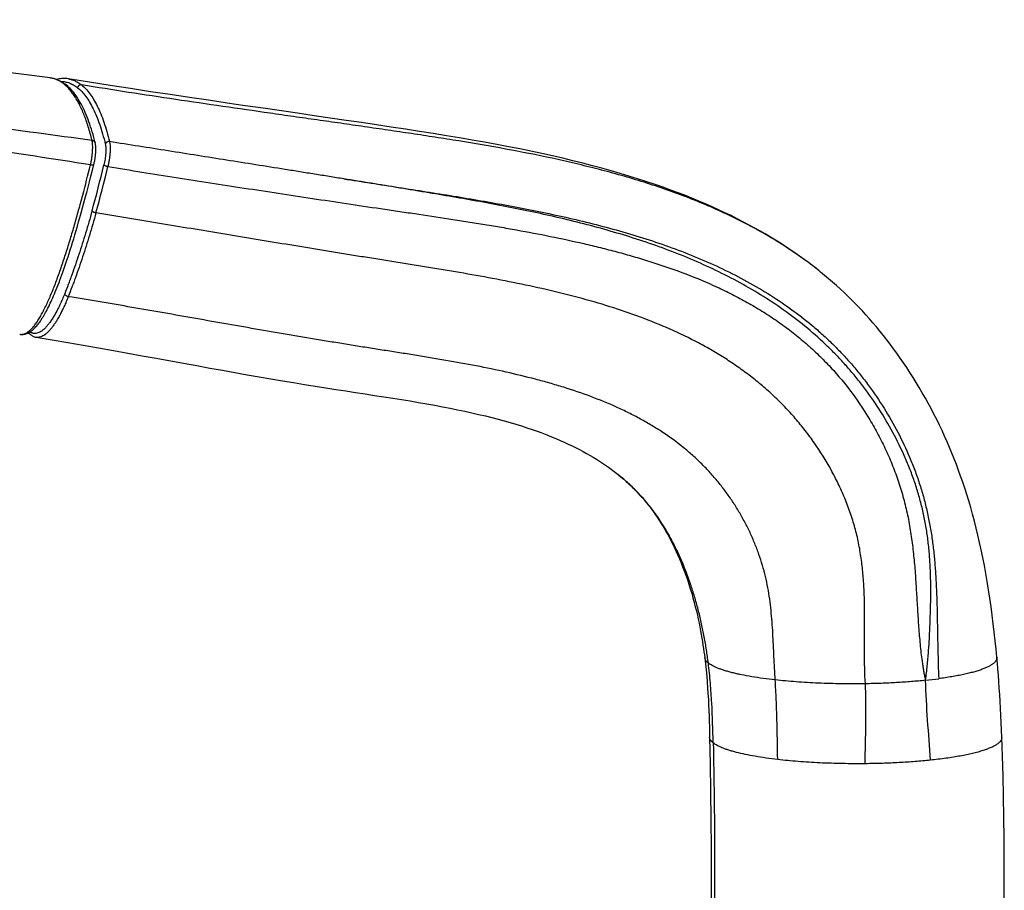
# Model space of a CAD drawing. Header units: millimetres. Extents: x -312 to 514, y -125 to 638.
# Tile 11 of 42: x -169 to -55, y 60 to 161. Entities that reach past the tile are written whole.
import ezdxf

# ---------------------------------------------------------------- set-up
doc = ezdxf.new("R2010")
doc.units = ezdxf.units.MM
doc.header["$LTSCALE"] = 23.1
doc.layers.get('0').update_dxf_attribs({"linetype": 'CONTINUOUS'})

msp = doc.modelspace()

# ---------------------------------------------------------------- linework, layer by layer
at = {"color": 7, "linetype": 'CONTINUOUS'}
for p, q in [((-165.79, 154.65), (-218.29, 161.43)), ((-165.73, 154.64), (-165.79, 154.65)), ((-163.68, 154.54), (-163.68, 154.54)), ((-160.57, 147.09), (-160.57, 147.09)), ((-76.65, 132.45), (-77.07, 132.78)), ((-76.66, 132.46), (-77.05, 132.77)), ((-75.22, 131.28), (-75.69, 131.67)), ((-168.15, 124.82), (-168.1, 124.78)), ((-99.75, 108.51), (-99.66, 108.43)), ((-99.66, 108.43), (-99.36, 108.19)), ((-89.1, 79.11), (-89.07, 77.9))]:
    msp.add_line(p, q, dxfattribs=at)
at = {"color": 9, "linetype": 'CONTINUOUS'}
msp.add_line((-165.79, 154.65), (-165.79, 154.65), dxfattribs=at)
at = {"color": 7, "linetype": 'CONTINUOUS'}
for points in [[(-160.57, 147.09), (-160.65, 147.41), (-160.73, 147.73), (-160.82, 148.05), (-160.91, 148.36), (-161, 148.67), (-161.1, 148.97), (-161.2, 149.26), (-161.3, 149.54), (-161.4, 149.82), (-161.5, 150.09), (-161.61, 150.35), (-161.72, 150.61), (-161.83, 150.86), (-161.94, 151.1), (-162.06, 151.34), (-162.18, 151.56), (-162.3, 151.78), (-162.42, 151.99), (-162.55, 152.2), (-162.67, 152.4), (-162.8, 152.58), (-162.94, 152.77), (-163.07, 152.94), (-163.21, 153.1), (-163.34, 153.26), (-163.48, 153.41), (-163.63, 153.55), (-163.77, 153.68), (-163.91, 153.8), (-164.06, 153.92), (-164.21, 154.02), (-164.35, 154.12), (-164.5, 154.21), (-164.65, 154.29), (-164.8, 154.36), (-164.96, 154.43), (-165.11, 154.49), (-165.26, 154.54), (-165.42, 154.58), (-165.58, 154.61), (-165.73, 154.64)], [(-163.7, 154.55), (-163.85, 154.57), (-163.99, 154.58), (-164.14, 154.59), (-164.3, 154.58), (-164.45, 154.58), (-164.6, 154.56), (-164.76, 154.54), (-164.92, 154.51), (-165.07, 154.47), (-165.08, 154.47)], [(-137.02, 150.54), (-141.03, 151.12), (-143.1, 151.42), (-145.22, 151.73), (-147.38, 152.05), (-149.58, 152.37), (-151.83, 152.71), (-154.12, 153.05), (-156.46, 153.41), (-158.83, 153.77), (-161.24, 154.15), (-163.7, 154.55)], [(-77.05, 132.77), (-77.56, 133.15), (-78.08, 133.53), (-78.6, 133.91), (-79.14, 134.29), (-79.69, 134.66), (-80.25, 135.03), (-80.82, 135.4), (-81.41, 135.77), (-82, 136.13), (-82.61, 136.5), (-83.24, 136.86), (-83.88, 137.21), (-84.53, 137.57), (-85.19, 137.92), (-85.88, 138.27), (-86.57, 138.62), (-87.29, 138.96), (-88.02, 139.31), (-88.77, 139.65), (-89.54, 139.99), (-90.33, 140.32), (-91.14, 140.66), (-91.97, 140.99), (-92.83, 141.32), (-93.71, 141.64), (-94.61, 141.97), (-95.53, 142.29), (-96.48, 142.61), (-97.46, 142.92), (-98.46, 143.23), (-99.48, 143.54), (-100.53, 143.85), (-101.6, 144.15), (-102.7, 144.44), (-103.83, 144.73), (-104.98, 145.02), (-106.16, 145.3), (-107.36, 145.58), (-108.6, 145.85), (-109.86, 146.12), (-111.16, 146.39), (-112.48, 146.65), (-113.85, 146.91), (-115.25, 147.17), (-116.69, 147.42), (-118.17, 147.68), (-119.69, 147.93), (-121.25, 148.18), (-122.84, 148.43), (-124.47, 148.68), (-126.14, 148.94), (-127.85, 149.19), (-129.59, 149.45), (-131.38, 149.71), (-133.21, 149.98), (-135.1, 150.25), (-137.02, 150.54)], [(-160.72, 144.59), (-160.71, 144.63), (-160.7, 144.69), (-160.68, 144.75), (-160.67, 144.81), (-160.66, 144.87), (-160.64, 144.93), (-160.63, 144.99), (-160.62, 145.05), (-160.61, 145.11), (-160.6, 145.17), (-160.59, 145.23), (-160.58, 145.29), (-160.57, 145.35), (-160.56, 145.41), (-160.56, 145.47), (-160.55, 145.53), (-160.54, 145.59), (-160.53, 145.65), (-160.53, 145.71), (-160.52, 145.77), (-160.52, 145.82), (-160.51, 145.88), (-160.51, 145.94), (-160.5, 146), (-160.5, 146.06), (-160.5, 146.12), (-160.5, 146.17), (-160.5, 146.23), (-160.49, 146.29), (-160.49, 146.34), (-160.49, 146.4), (-160.5, 146.46), (-160.5, 146.51), (-160.5, 146.56), (-160.5, 146.62), (-160.51, 146.67), (-160.51, 146.73), (-160.52, 146.78), (-160.52, 146.83), (-160.53, 146.88), (-160.54, 146.94), (-160.55, 146.99), (-160.56, 147.04), (-160.57, 147.09)], [(-169.35, 124.81), (-169.32, 124.81), (-169.25, 124.8), (-169.17, 124.79), (-169.1, 124.79), (-169.02, 124.79), (-168.94, 124.8), (-168.86, 124.81), (-168.79, 124.82), (-168.71, 124.84), (-168.63, 124.86), (-168.55, 124.89), (-168.47, 124.92), (-168.39, 124.96), (-168.31, 125), (-168.22, 125.04), (-168.14, 125.1), (-168.05, 125.15), (-167.97, 125.22), (-167.88, 125.28), (-167.8, 125.36), (-167.71, 125.43), (-167.63, 125.52), (-167.54, 125.6), (-167.46, 125.7), (-167.37, 125.8), (-167.29, 125.9), (-167.2, 126), (-167.12, 126.12), (-167.03, 126.23), (-166.95, 126.35), (-166.86, 126.48), (-166.78, 126.61), (-166.69, 126.75), (-166.6, 126.89), (-166.52, 127.04), (-166.43, 127.19), (-166.34, 127.35), (-166.25, 127.51), (-166.16, 127.68), (-166.07, 127.86), (-165.98, 128.04), (-165.89, 128.23), (-165.8, 128.43), (-165.7, 128.63), (-165.6, 128.84), (-165.51, 129.06), (-165.41, 129.29), (-165.31, 129.52), (-165.21, 129.77), (-165.1, 130.02), (-165, 130.28), (-164.89, 130.55), (-164.78, 130.83), (-164.67, 131.13), (-164.56, 131.43), (-164.45, 131.74), (-164.33, 132.06), (-164.22, 132.39), (-164.1, 132.73), (-163.98, 133.09), (-163.86, 133.45), (-163.73, 133.83), (-163.6, 134.22), (-163.47, 134.63), (-163.34, 135.05), (-163.21, 135.49), (-163.07, 135.94), (-162.93, 136.4), (-162.79, 136.88), (-162.64, 137.38), (-162.5, 137.89), (-162.35, 138.42), (-162.19, 138.96), (-162.04, 139.52), (-161.88, 140.1), (-161.72, 140.69), (-161.56, 141.3), (-161.4, 141.92), (-161.23, 142.57), (-161.06, 143.23), (-160.89, 143.9), (-160.72, 144.59)], [(-76.36, 132.22), (-76.56, 132.38), (-76.65, 132.45)], [(-75.69, 131.67), (-76.16, 132.06), (-76.65, 132.45)], [(-55.65, 87.21), (-55.74, 88.16), (-55.84, 89.14), (-55.95, 90.13), (-56.06, 91.12), (-56.19, 92.11), (-56.32, 93.1), (-56.46, 94.08), (-56.61, 95.05), (-56.77, 96.02), (-56.93, 96.97), (-57.1, 97.9), (-57.28, 98.81), (-57.47, 99.7), (-57.66, 100.57), (-57.85, 101.42), (-58.05, 102.26), (-58.26, 103.07), (-58.48, 103.87), (-58.69, 104.65), (-58.92, 105.41), (-59.15, 106.15), (-59.38, 106.88), (-59.62, 107.59), (-59.86, 108.29), (-60.1, 108.97), (-60.36, 109.65), (-60.61, 110.31), (-60.88, 110.98), (-61.16, 111.64), (-61.44, 112.3), (-61.73, 112.95), (-62.03, 113.61), (-62.34, 114.25), (-62.65, 114.89), (-62.97, 115.53), (-63.3, 116.16), (-63.63, 116.78), (-63.97, 117.39), (-64.32, 118), (-64.67, 118.61), (-65.03, 119.2), (-65.39, 119.79), (-65.76, 120.37), (-66.13, 120.94), (-66.51, 121.5), (-66.89, 122.05), (-67.27, 122.6), (-67.66, 123.13), (-68.05, 123.66), (-68.45, 124.18), (-68.85, 124.68), (-69.25, 125.18), (-69.65, 125.67), (-70.06, 126.15), (-70.47, 126.62), (-70.88, 127.08), (-71.29, 127.53), (-71.71, 127.97), (-72.13, 128.41), (-72.56, 128.83), (-72.99, 129.26), (-73.42, 129.67), (-73.86, 130.08), (-74.31, 130.49), (-74.76, 130.89), (-75.22, 131.28)], [(-168.33, 124.99), (-168.28, 124.94), (-168.21, 124.88), (-168.15, 124.82)], [(-168.11, 124.79), (-168.05, 124.74), (-167.99, 124.7), (-167.93, 124.66), (-167.87, 124.62), (-167.81, 124.59), (-167.75, 124.56), (-167.68, 124.53), (-167.62, 124.51), (-167.55, 124.49), (-167.49, 124.47), (-167.42, 124.46)], [(-167.42, 124.46), (-165.57, 124.16), (-163.74, 123.85), (-161.95, 123.54), (-160.18, 123.23), (-158.45, 122.92), (-156.76, 122.62), (-155.1, 122.31), (-153.46, 122.02)], [(-153.46, 122.02), (-150.29, 121.44), (-148.75, 121.16), (-147.24, 120.88), (-145.76, 120.62), (-144.31, 120.36), (-142.89, 120.1), (-141.49, 119.86), (-140.12, 119.62), (-138.79, 119.4), (-137.48, 119.18), (-136.21, 118.97), (-134.96, 118.77), (-133.75, 118.57), (-132.56, 118.39), (-131.4, 118.21), (-130.27, 118.04), (-129.15, 117.87), (-128.06, 117.7), (-127, 117.54), (-125.95, 117.38), (-124.93, 117.21), (-123.92, 117.05), (-122.95, 116.88), (-121.99, 116.72), (-121.06, 116.55), (-120.15, 116.38), (-119.27, 116.21), (-118.4, 116.03), (-117.56, 115.86), (-116.74, 115.68), (-115.95, 115.49), (-115.17, 115.31), (-114.42, 115.12), (-113.68, 114.93), (-112.97, 114.73), (-112.28, 114.54), (-111.61, 114.34), (-110.97, 114.14), (-110.34, 113.94), (-109.73, 113.73), (-109.15, 113.52), (-108.58, 113.32), (-108.03, 113.1), (-107.49, 112.89), (-106.97, 112.68), (-106.47, 112.46), (-105.99, 112.25), (-105.52, 112.03), (-105.06, 111.82), (-104.62, 111.6), (-104.2, 111.38), (-103.78, 111.16), (-103.38, 110.94), (-102.99, 110.71), (-102.61, 110.49), (-102.24, 110.26), (-101.88, 110.03), (-101.52, 109.8), (-101.18, 109.56), (-100.84, 109.33), (-100.51, 109.09)], [(-100.51, 109.09), (-100.19, 108.85), (-99.87, 108.6), (-99.57, 108.36), (-99.36, 108.19)], [(-99.36, 108.19), (-99.07, 107.94), (-98.78, 107.68), (-98.5, 107.43), (-98.22, 107.17), (-97.96, 106.9), (-97.69, 106.64), (-97.44, 106.37), (-97.19, 106.1), (-96.94, 105.83), (-96.7, 105.55), (-96.47, 105.28), (-96.25, 105), (-96.03, 104.72), (-95.81, 104.43), (-95.6, 104.14), (-95.39, 103.85), (-95.18, 103.54), (-94.98, 103.23), (-94.77, 102.91), (-94.56, 102.57), (-94.36, 102.23), (-94.15, 101.87), (-93.94, 101.5), (-93.74, 101.13), (-93.54, 100.74), (-93.34, 100.34), (-93.15, 99.94), (-92.95, 99.53), (-92.76, 99.1), (-92.58, 98.67), (-92.39, 98.22), (-92.21, 97.75), (-92.02, 97.27), (-91.84, 96.77), (-91.66, 96.26), (-91.49, 95.73), (-91.32, 95.19), (-91.16, 94.66), (-91.01, 94.12), (-90.87, 93.6), (-90.74, 93.1), (-90.61, 92.6), (-90.5, 92.12), (-90.4, 91.65), (-90.3, 91.19), (-90.21, 90.74), (-90.13, 90.3), (-90.05, 89.87), (-89.98, 89.45), (-89.91, 89.04), (-89.85, 88.63), (-89.79, 88.24), (-89.73, 87.86), (-89.68, 87.49), (-89.64, 87.14)], [(-89.64, 87.14), (-89.55, 86.44), (-89.47, 85.73), (-89.41, 85.03), (-89.35, 84.34), (-89.3, 83.65), (-89.26, 82.98), (-89.22, 82.31), (-89.19, 81.66), (-89.16, 81.01), (-89.14, 80.37), (-89.12, 79.74), (-89.1, 79.11)], [(-55.08, 77.88), (-55.11, 78.74), (-55.15, 79.61), (-55.19, 80.45), (-55.23, 81.27), (-55.27, 82.08), (-55.32, 82.87), (-55.37, 83.63), (-55.42, 84.39), (-55.47, 85.12), (-55.53, 85.84), (-55.59, 86.54), (-55.65, 87.21)], [(-89.07, 77.9), (-89, 74.78), (-88.95, 71.57), (-88.92, 68.29), (-88.9, 64.94), (-88.9, 61.52), (-88.91, 58.02), (-88.93, 54.45), (-88.96, 50.81), (-89, 47.1), (-89.04, 43.32), (-89.08, 39.46), (-89.12, 35.53), (-89.15, 31.52), (-89.17, 27.46)], [(-55.17, 27.4), (-55.15, 30.73), (-55.12, 34.01), (-55.08, 37.24), (-55.03, 40.41), (-54.98, 43.52), (-54.93, 46.57), (-54.89, 49.55), (-54.85, 52.47), (-54.81, 55.32), (-54.79, 58.11), (-54.78, 60.83), (-54.78, 63.49), (-54.8, 66.07), (-54.82, 68.58), (-54.87, 71.02), (-54.92, 73.39), (-54.99, 75.68), (-55.08, 77.88)]]:
    msp.add_lwpolyline(points, dxfattribs=at)
at = {"color": 9, "linetype": 'CONTINUOUS'}
for centre, radius, start, end in [((-308.29, 180.06), 152.92, 344.4944, 346.5608), ((-304.2, 178.87), 149.16, 344.473, 346.6091), ((-69.58, 138.21), 53.97, 275.9963, 277.6323)]:
    msp.add_arc(centre, radius, start, end, dxfattribs=at)
for points, knots in [([(-160.94, 147.38), (-169.53, 148.53), (-186.73, 150.84), (-221.14, 155.5), (-246.95, 159.05), (-264.16, 161.43)], [0, 0, 0, 0, 0.249824, 0.499764, 1, 1, 1, 1]), ([(-161.12, 144.53), (-169.71, 145.87), (-186.88, 148.51), (-212.65, 152.42), (-238.43, 156.27), (-255.63, 158.8), (-264.23, 160.06)], [0, 0, 0, 0, 0.249934, 0.499912, 0.749935, 1, 1, 1, 1]), ([(-160.94, 147.38), (-161, 147.66), (-161.14, 148.19), (-161.37, 148.96), (-161.6, 149.68), (-161.86, 150.36), (-162.12, 150.99), (-162.4, 151.57), (-162.69, 152.11), (-162.99, 152.59), (-163.3, 153.03), (-163.62, 153.41), (-163.96, 153.75), (-164.3, 154.03), (-164.66, 154.27), (-165.03, 154.45), (-165.4, 154.58), (-165.66, 154.63), (-165.79, 154.65)], [0, 0, 0, 0, 0.09138, 0.178472, 0.261269, 0.33978, 0.414034, 0.484079, 0.550012, 0.611973, 0.670144, 0.724757, 0.776109, 0.824568, 0.870594, 0.914745, 0.95765, 1, 1, 1, 1]), ([(-164.57, 154.25), (-164.49, 154.25), (-164.31, 154.24), (-164.06, 154.2), (-163.81, 154.15), (-163.48, 154.04), (-163.07, 153.84), (-162.77, 153.63), (-162.62, 153.52)], [0, 0, 0, 0, 0.121269, 0.241855, 0.36267, 0.484617, 0.735139, 1, 1, 1, 1]), ([(-163.68, 154.54), (-163.54, 154.52), (-163.28, 154.46), (-162.89, 154.31), (-162.52, 154.1), (-162.28, 153.94), (-162.16, 153.84)], [0, 0, 0, 0, 0.239485, 0.483337, 0.735632, 1, 1, 1, 1]), ([(-162.16, 153.84), (-162.19, 153.85), (-162.24, 153.85), (-162.32, 153.84), (-162.39, 153.81), (-162.46, 153.77), (-162.52, 153.72), (-162.57, 153.66), (-162.6, 153.59), (-162.62, 153.54), (-162.62, 153.52)], [0, 0, 0, 0, 0.122666, 0.246324, 0.370962, 0.49642, 0.622419, 0.748599, 0.874579, 1, 1, 1, 1]), ([(-162.16, 153.84), (-161.99, 153.7), (-161.64, 153.38), (-161.17, 152.81), (-160.73, 152.13), (-160.3, 151.35), (-159.91, 150.46), (-159.54, 149.48), (-159.2, 148.39), (-159, 147.63), (-158.91, 147.24)], [0, 0, 0, 0, 0.090122, 0.188645, 0.296737, 0.415214, 0.544607, 0.685175, 0.836994, 1, 1, 1, 1]), ([(-77.07, 132.78), (-78.53, 133.89), (-80.81, 135.44), (-83.99, 137.25), (-87.25, 138.92), (-91.47, 140.74), (-95.81, 142.25), (-99.34, 143.31), (-102, 144.03), (-104.69, 144.69), (-108.28, 145.51), (-112.81, 146.4), (-117.36, 147.18), (-121.01, 147.75), (-123.76, 148.17), (-126.5, 148.57), (-129.24, 148.97), (-131.99, 149.37), (-134.74, 149.76), (-137.48, 150.15), (-141.14, 150.68), (-145.72, 151.34), (-151.2, 152.14), (-156.69, 152.97), (-160.34, 153.55), (-162.16, 153.84)], [0, 0, 0, 0, 0.062018, 0.093061, 0.124124, 0.186312, 0.248606, 0.279795, 0.311008, 0.342242, 0.373496, 0.436055, 0.49867, 0.529993, 0.561323, 0.592658, 0.623994, 0.655332, 0.686671, 0.71801, 0.749349, 0.812024, 0.874694, 0.937354, 1, 1, 1, 1]), ([(-162.62, 153.52), (-162.45, 153.38), (-162.11, 153.06), (-161.64, 152.49), (-161.2, 151.82), (-160.78, 151.04), (-160.39, 150.16), (-160.02, 149.19), (-159.69, 148.11), (-159.49, 147.36), (-159.39, 146.97)], [0, 0, 0, 0, 0.09012, 0.188647, 0.296741, 0.415214, 0.544588, 0.685141, 0.836963, 1, 1, 1, 1]), ([(-161.12, 144.53), (-161.09, 144.66), (-161.03, 144.93), (-160.96, 145.33), (-160.91, 145.73), (-160.87, 146.12), (-160.86, 146.49), (-160.86, 146.78), (-160.87, 146.99), (-160.89, 147.13), (-160.91, 147.26), (-160.93, 147.35), (-160.94, 147.38)], [0, 0, 0, 0, 0.138791, 0.281054, 0.422927, 0.560561, 0.690254, 0.808593, 0.862562, 0.912623, 0.958506, 1, 1, 1, 1]), ([(-160.94, 147.38), (-160.89, 147.38), (-160.81, 147.36), (-160.71, 147.3), (-160.65, 147.24), (-160.61, 147.2), (-160.59, 147.14), (-160.57, 147.1), (-160.57, 147.09)], [0, 0, 0, 0, 0.266893, 0.521219, 0.64404, 0.764277, 0.882634, 1, 1, 1, 1]), ([(-159.39, 146.97), (-159.39, 146.93), (-159.37, 146.86), (-159.35, 146.71), (-159.33, 146.49), (-159.33, 146.2), (-159.34, 145.88), (-159.37, 145.55), (-159.42, 145.2), (-159.48, 144.86), (-159.53, 144.63), (-159.55, 144.52)], [0, 0, 0, 0, 0.041614, 0.087548, 0.191425, 0.309527, 0.438906, 0.576297, 0.718094, 0.860575, 1, 1, 1, 1]), ([(-158.91, 147.24), (-158.96, 147.25), (-159.06, 147.24), (-159.19, 147.2), (-159.27, 147.14), (-159.33, 147.09), (-159.37, 147.03), (-159.39, 146.99), (-159.39, 146.97)], [0, 0, 0, 0, 0.256272, 0.514877, 0.641834, 0.765348, 0.88476, 1, 1, 1, 1]), ([(-158.91, 147.24), (-158.9, 147.2), (-158.88, 147.11), (-158.85, 146.93), (-158.83, 146.67), (-158.83, 146.32), (-158.84, 145.95), (-158.88, 145.55), (-158.93, 145.14), (-159, 144.73), (-159.06, 144.46), (-159.09, 144.33)], [0, 0, 0, 0, 0.041644, 0.087593, 0.19149, 0.309583, 0.438945, 0.576313, 0.718093, 0.860568, 1, 1, 1, 1]), ([(-131.63, 142.9), (-132.19, 142.99), (-133.33, 143.18), (-135.04, 143.45), (-136.74, 143.72), (-139.02, 144.09), (-141.86, 144.54), (-145.27, 145.08), (-148.68, 145.62), (-152.09, 146.16), (-155.5, 146.7), (-157.77, 147.06), (-158.91, 147.24)], [0, 0, 0, 0, 0.06251, 0.125033, 0.187564, 0.250097, 0.375163, 0.500217, 0.625243, 0.750225, 0.875149, 1, 1, 1, 1]), ([(-169.35, 124.81), (-169.32, 124.81), (-169.23, 124.8), (-169.11, 124.8), (-168.99, 124.81), (-168.81, 124.85), (-168.59, 124.95), (-168.32, 125.13), (-168.05, 125.36), (-167.78, 125.66), (-167.5, 126.02), (-167.22, 126.43), (-166.94, 126.89), (-166.66, 127.4), (-166.38, 127.96), (-166.1, 128.55), (-165.82, 129.18), (-165.54, 129.84), (-165.27, 130.53), (-164.91, 131.49), (-164.47, 132.75), (-163.95, 134.31), (-163.45, 135.92), (-162.96, 137.58), (-162.49, 139.28), (-161.86, 141.6), (-161.41, 143.35), (-161.12, 144.53)], [0, 0, 0, 0, 0.005471, 0.011007, 0.016687, 0.022589, 0.035319, 0.049678, 0.065976, 0.084372, 0.104915, 0.127567, 0.152243, 0.178818, 0.207138, 0.237033, 0.26835, 0.300944, 0.334675, 0.369414, 0.441473, 0.516369, 0.593503, 0.672422, 0.752772, 0.834285, 1, 1, 1, 1]), ([(-161.12, 144.53), (-161.1, 144.53), (-161.05, 144.52), (-160.97, 144.52), (-160.91, 144.52), (-160.85, 144.52), (-160.8, 144.53), (-160.77, 144.54), (-160.74, 144.55), (-160.73, 144.56), (-160.72, 144.57), (-160.72, 144.58), (-160.72, 144.59)], [0, 0, 0, 0, 0.18395, 0.356376, 0.513293, 0.651378, 0.768277, 0.86315, 0.902854, 0.938114, 0.969988, 1, 1, 1, 1]), ([(-159.09, 144.33), (-159.14, 144.34), (-159.22, 144.35), (-159.32, 144.38), (-159.39, 144.41), (-159.44, 144.44), (-159.49, 144.46), (-159.53, 144.49), (-159.55, 144.51), (-159.55, 144.52)], [0, 0, 0, 0, 0.307671, 0.45912, 0.60173, 0.730587, 0.841543, 0.931649, 1, 1, 1, 1]), ([(-159.09, 144.33), (-157.77, 144.12), (-155.13, 143.7), (-149.84, 142.86), (-144.56, 142.04), (-139.26, 141.23), (-135.3, 140.63), (-131.33, 140.03), (-128.02, 139.54), (-125.37, 139.15), (-122.73, 138.76), (-120.09, 138.36), (-117.45, 137.95), (-115.48, 137.64), (-113.51, 137.31), (-110.88, 136.85), (-107.61, 136.23), (-104.36, 135.53), (-101.78, 134.91), (-99.86, 134.41), (-97.95, 133.88), (-95.41, 133.11), (-92.29, 132.05), (-89.24, 130.8), (-86.86, 129.68), (-85.11, 128.77), (-83.4, 127.79), (-81.74, 126.73), (-80.13, 125.59), (-78.58, 124.37), (-77.09, 123.08), (-75.67, 121.71), (-74.33, 120.26), (-72.65, 118.23), (-71.13, 116.06), (-69.79, 113.78), (-68.87, 112.01), (-68.04, 110.2), (-67.44, 108.64), (-67.01, 107.38), (-66.71, 106.43), (-66.44, 105.46), (-66.2, 104.49), (-65.98, 103.5), (-65.8, 102.52), (-65.64, 101.52), (-65.5, 100.52), (-65.38, 99.52), (-65.24, 98.19), (-65.11, 96.51), (-64.99, 94.5), (-64.87, 92.49), (-64.76, 90.81), (-64.65, 89.48), (-64.56, 88.48), (-64.45, 87.48), (-64.34, 86.65), (-64.24, 85.99), (-64.15, 85.5), (-64.06, 85.02), (-63.98, 84.69), (-63.95, 84.53)], [0, 0, 0, 0, 0.031415, 0.062839, 0.125703, 0.157137, 0.188568, 0.219991, 0.251401, 0.267099, 0.282792, 0.314157, 0.32983, 0.345494, 0.36115, 0.376796, 0.408053, 0.439261, 0.454844, 0.470411, 0.485963, 0.501498, 0.532511, 0.563453, 0.578902, 0.594337, 0.609762, 0.625181, 0.640598, 0.656016, 0.671441, 0.686876, 0.702329, 0.717802, 0.748812, 0.764363, 0.779944, 0.795555, 0.8112, 0.819035, 0.826879, 0.834731, 0.842591, 0.850459, 0.858334, 0.866216, 0.874103, 0.881994, 0.889888, 0.90568, 0.921468, 0.937247, 0.953008, 0.960879, 0.968741, 0.97659, 0.984421, 0.988328, 0.992228, 0.996119, 1, 1, 1, 1]), ([(-63.89, 84.99), (-63.85, 85.26), (-63.79, 85.81), (-63.7, 86.63), (-63.63, 87.45), (-63.57, 88.27), (-63.51, 89.08), (-63.45, 90.18), (-63.4, 91.54), (-63.36, 92.9), (-63.34, 93.99), (-63.33, 95.08), (-63.35, 96.44), (-63.41, 98.06), (-63.53, 99.68), (-63.71, 101.29), (-63.97, 102.89), (-64.24, 104.2), (-64.5, 105.24), (-64.78, 106.28), (-65.18, 107.55), (-65.72, 109.05), (-66.54, 111.01), (-67.7, 113.39), (-69.32, 116.12), (-70.83, 118.28), (-72.13, 119.93), (-73.15, 121.13), (-74.22, 122.29), (-75.71, 123.78), (-77.66, 125.54), (-80.16, 127.47), (-82.79, 129.23), (-85.52, 130.82), (-88.34, 132.27), (-91.23, 133.57), (-94.19, 134.74), (-97.2, 135.79), (-100.24, 136.73), (-103.32, 137.57), (-106.42, 138.34), (-109.54, 139.03), (-112.68, 139.67), (-115.82, 140.26), (-118.98, 140.81), (-121.61, 141.26), (-123.72, 141.61), (-125.83, 141.96), (-128.47, 142.39), (-130.58, 142.73), (-131.64, 142.9)], [0, 0, 0, 0, 0.008061, 0.016113, 0.024156, 0.03219, 0.040213, 0.048227, 0.064234, 0.080219, 0.088205, 0.096186, 0.112128, 0.128038, 0.143911, 0.159742, 0.175526, 0.191264, 0.199116, 0.206956, 0.222604, 0.238212, 0.253784, 0.284833, 0.315788, 0.346675, 0.362102, 0.377519, 0.392929, 0.408334, 0.439136, 0.469955, 0.500813, 0.531723, 0.562693, 0.59372, 0.624793, 0.655906, 0.687056, 0.718239, 0.749454, 0.780699, 0.811969, 0.843263, 0.874578, 0.905913, 0.921586, 0.937262, 0.968625, 1, 1, 1, 1]), ([(-131.64, 142.9), (-130.57, 142.74), (-128.44, 142.41), (-125.25, 141.91), (-122.05, 141.41), (-118.86, 140.9), (-115.68, 140.37), (-112.5, 139.8), (-109.34, 139.19), (-106.19, 138.53), (-103.06, 137.79), (-99.95, 136.97), (-96.87, 136.06), (-92.83, 134.71), (-88.87, 133.1), (-85.06, 131.19), (-82.29, 129.59), (-79.64, 127.82), (-77.53, 126.19), (-75.93, 124.79), (-74.77, 123.7), (-73.65, 122.55), (-72.57, 121.37), (-71.55, 120.14), (-70.25, 118.44), (-68.74, 116.23), (-67.14, 113.43), (-65.99, 111), (-65.19, 109), (-64.66, 107.47), (-64.26, 106.18), (-63.99, 105.13), (-63.73, 104.07), (-63.46, 102.74), (-63.19, 101.13), (-62.99, 99.51), (-62.84, 97.88), (-62.73, 96.24), (-62.63, 94.05), (-62.57, 91.31), (-62.52, 88.01), (-62.46, 85.81), (-62.41, 84.72)], [0, 0, 0, 0, 0.031331, 0.062648, 0.093948, 0.125228, 0.156486, 0.187719, 0.218924, 0.250099, 0.281241, 0.312348, 0.343418, 0.37445, 0.436387, 0.467314, 0.498219, 0.52911, 0.560002, 0.575457, 0.590919, 0.606392, 0.621876, 0.637375, 0.652889, 0.683963, 0.715115, 0.746355, 0.762016, 0.777704, 0.79342, 0.801291, 0.809169, 0.824948, 0.840758, 0.856598, 0.872465, 0.888356, 0.904268, 0.936139, 0.968057, 1, 1, 1, 1]), ([(-160.93, 139.18), (-161.17, 138.31), (-161.67, 136.61), (-162.33, 134.53), (-162.87, 132.92), (-163.22, 131.94), (-163.49, 131.18), (-163.77, 130.44), (-163.98, 129.89), (-164.12, 129.53)], [0, 0, 0, 0, 0.266087, 0.522031, 0.645992, 0.767316, 0.826965, 0.885781, 1, 1, 1, 1]), ([(-160.48, 138.94), (-160.73, 138.06), (-161.22, 136.35), (-161.89, 134.24), (-162.44, 132.61), (-162.79, 131.63), (-163.07, 130.86), (-163.35, 130.11), (-163.56, 129.56), (-163.71, 129.19)], [0, 0, 0, 0, 0.2661, 0.522048, 0.646005, 0.767324, 0.826967, 0.885776, 1, 1, 1, 1]), ([(-160.48, 138.94), (-160.53, 138.95), (-160.61, 138.97), (-160.71, 139), (-160.77, 139.04), (-160.83, 139.07), (-160.88, 139.11), (-160.91, 139.14), (-160.93, 139.17), (-160.93, 139.18)], [0, 0, 0, 0, 0.29799, 0.445472, 0.585458, 0.713647, 0.826551, 0.922001, 1, 1, 1, 1]), ([(-70.95, 84.13), (-71.02, 85.35), (-71.05, 87.19), (-71.04, 89.63), (-71.03, 91.47), (-71.04, 93.3), (-71.09, 95.12), (-71.21, 96.94), (-71.38, 98.44), (-71.57, 99.64), (-71.73, 100.53), (-71.93, 101.41), (-72.24, 102.59), (-72.69, 104.04), (-73.34, 105.75), (-74.09, 107.42), (-75.21, 109.59), (-76.5, 111.67), (-77.94, 113.62), (-79.09, 115.02), (-80.3, 116.36), (-81.58, 117.62), (-82.91, 118.81), (-84.3, 119.93), (-85.74, 120.99), (-87.23, 121.99), (-88.77, 122.93), (-90.89, 124.11), (-93.66, 125.44), (-97.11, 126.84), (-100.68, 128.05), (-104.36, 129.11), (-108.11, 130.04), (-111.92, 130.85), (-115.76, 131.58), (-118.96, 132.13), (-121.52, 132.55), (-123.43, 132.86), (-125.33, 133.16), (-127.22, 133.47), (-129.1, 133.77), (-131.59, 134.17), (-134.68, 134.68), (-138.37, 135.28), (-142.05, 135.89), (-146.95, 136.7), (-153.09, 137.72), (-158.01, 138.54), (-160.48, 138.94)], [0, 0, 0, 0, 0.030771, 0.046182, 0.061581, 0.076944, 0.092255, 0.107509, 0.122723, 0.130324, 0.137928, 0.14554, 0.153166, 0.168452, 0.183784, 0.199148, 0.214525, 0.245211, 0.260485, 0.275678, 0.290772, 0.305786, 0.320761, 0.335732, 0.350729, 0.365779, 0.380902, 0.396115, 0.426854, 0.45806, 0.489739, 0.521851, 0.554314, 0.587016, 0.619821, 0.652567, 0.668865, 0.685091, 0.701229, 0.717269, 0.733217, 0.749095, 0.780682, 0.812078, 0.843343, 0.874542, 0.937006, 1, 1, 1, 1]), ([(-164.12, 129.53), (-164.21, 129.32), (-164.38, 128.92), (-164.64, 128.32), (-164.9, 127.77), (-165.17, 127.26), (-165.43, 126.8), (-165.7, 126.39), (-165.97, 126.02), (-166.23, 125.71), (-166.49, 125.44), (-166.74, 125.23), (-166.99, 125.07), (-167.24, 124.96), (-167.45, 124.91), (-167.6, 124.9), (-167.72, 124.91), (-167.83, 124.93), (-167.94, 124.97), (-168.05, 125.02), (-168.12, 125.07), (-168.15, 125.09)], [0, 0, 0, 0, 0.102568, 0.200707, 0.29374, 0.38096, 0.461765, 0.536088, 0.604059, 0.665859, 0.721718, 0.771915, 0.816867, 0.85724, 0.894057, 0.911607, 0.928863, 0.946071, 0.963491, 0.981385, 1, 1, 1, 1]), ([(-163.71, 129.19), (-163.76, 129.2), (-163.86, 129.23), (-163.97, 129.3), (-164.04, 129.37), (-164.08, 129.42), (-164.11, 129.48), (-164.12, 129.51), (-164.12, 129.53)], [0, 0, 0, 0, 0.273455, 0.543872, 0.671103, 0.789955, 0.899454, 1, 1, 1, 1]), ([(-163.71, 129.19), (-163.78, 129), (-163.94, 128.63), (-164.17, 128.09), (-164.41, 127.58), (-164.65, 127.1), (-164.89, 126.66), (-165.14, 126.26), (-165.38, 125.9), (-165.62, 125.58), (-165.85, 125.29), (-166.09, 125.05), (-166.32, 124.84), (-166.55, 124.68), (-166.77, 124.56), (-166.99, 124.48), (-167.21, 124.44), (-167.35, 124.45), (-167.42, 124.46)], [0, 0, 0, 0, 0.097181, 0.190718, 0.280127, 0.364901, 0.44454, 0.518771, 0.587644, 0.651259, 0.709747, 0.763274, 0.812036, 0.856302, 0.896485, 0.933194, 0.967306, 1, 1, 1, 1]), ([(-81.44, 84.57), (-81.5, 85.48), (-81.56, 86.84), (-81.65, 88.65), (-81.71, 90), (-81.8, 91.34), (-81.92, 92.67), (-82.07, 93.99), (-82.29, 95.31), (-82.56, 96.62), (-82.91, 97.92), (-83.33, 99.2), (-83.81, 100.47), (-84.36, 101.73), (-84.98, 102.96), (-85.65, 104.17), (-86.39, 105.35), (-87.2, 106.51), (-87.92, 107.44), (-88.53, 108.16), (-89.16, 108.87), (-89.98, 109.73), (-91.03, 110.72), (-92.52, 111.98), (-94.11, 113.14), (-95.8, 114.2), (-97.13, 114.96), (-98.5, 115.68), (-100.42, 116.58), (-102.92, 117.61), (-105.53, 118.49), (-107.68, 119.13), (-109.9, 119.74), (-112.75, 120.43), (-116.24, 121.15), (-119.19, 121.68), (-121.58, 122.08), (-123.37, 122.38), (-125.17, 122.66), (-126.96, 122.94), (-128.75, 123.22), (-130.54, 123.51), (-132.34, 123.8), (-134.75, 124.2), (-137.79, 124.71), (-141.46, 125.34), (-145.16, 125.99), (-148.86, 126.64), (-152.57, 127.3), (-157.52, 128.16), (-161.23, 128.79), (-163.71, 129.19)], [0, 0, 0, 0, 0.026092, 0.039049, 0.051946, 0.064786, 0.077578, 0.090336, 0.103086, 0.11586, 0.128694, 0.141605, 0.154598, 0.167678, 0.180847, 0.194106, 0.20746, 0.22091, 0.23444, 0.24123, 0.248037, 0.261708, 0.275476, 0.289363, 0.317579, 0.331966, 0.346564, 0.361388, 0.376445, 0.407272, 0.439053, 0.455291, 0.471744, 0.505229, 0.539361, 0.573955, 0.591342, 0.608734, 0.626102, 0.643449, 0.660783, 0.678117, 0.695498, 0.71299, 0.74835, 0.784017, 0.819887, 0.855895, 0.891975, 0.928062, 1, 1, 1, 1]), ([(-168.11, 124.79), (-168.13, 124.8), (-168.16, 124.84), (-168.2, 124.9), (-168.22, 124.96), (-168.23, 125.01), (-168.24, 125.04)], [0, 0, 0, 0, 0.248109, 0.497147, 0.747664, 1, 1, 1, 1]), ([(-89.22, 86.54), (-89.29, 87.05), (-89.43, 88.07), (-89.69, 89.59), (-90, 91.1), (-90.35, 92.6), (-90.76, 94.08), (-91.22, 95.55), (-91.73, 96.99), (-92.3, 98.41), (-92.83, 99.57), (-93.28, 100.48), (-93.64, 101.16), (-94.02, 101.82), (-94.54, 102.69), (-95.24, 103.75), (-96.15, 104.96), (-97.15, 106.11), (-98.22, 107.19), (-98.97, 107.86), (-99.36, 108.19)], [0, 0, 0, 0, 0.06314, 0.1262, 0.189179, 0.252077, 0.314889, 0.377612, 0.440246, 0.502788, 0.565233, 0.596422, 0.627588, 0.65873, 0.689849, 0.752014, 0.814094, 0.876103, 0.938065, 1, 1, 1, 1]), ([(-89.22, 86.54), (-89.28, 86.58), (-89.39, 86.68), (-89.51, 86.83), (-89.59, 86.96), (-89.62, 87.07), (-89.63, 87.12), (-89.64, 87.14)], [0, 0, 0, 0, 0.298204, 0.558986, 0.789391, 0.896448, 1, 1, 1, 1]), ([(-55.65, 87.21), (-55.64, 87.18), (-55.64, 87.11), (-55.66, 87.02), (-55.69, 86.93), (-55.73, 86.84), (-55.79, 86.75), (-55.86, 86.66), (-55.95, 86.57), (-56.05, 86.49), (-56.17, 86.4), (-56.35, 86.28), (-56.61, 86.13), (-56.97, 85.96), (-57.38, 85.8), (-57.85, 85.64), (-58.36, 85.49), (-58.93, 85.34), (-59.54, 85.2), (-60.2, 85.07), (-61.16, 84.9), (-61.91, 84.78), (-62.42, 84.72)], [0, 0, 0, 0, 0.012013, 0.024154, 0.036721, 0.049986, 0.064177, 0.079475, 0.096017, 0.11391, 0.133232, 0.154043, 0.200282, 0.252869, 0.311902, 0.377334, 0.449036, 0.526846, 0.610582, 0.700047, 0.794985, 1, 1, 1, 1]), ([(-88.65, 77.24), (-88.69, 78.78), (-88.76, 81.11), (-88.97, 84.21), (-89.12, 85.76), (-89.22, 86.54)], [0, 0, 0, 0, 0.497883, 0.747985, 1, 1, 1, 1]), ([(-81.44, 84.57), (-81.91, 84.63), (-82.82, 84.74), (-84.13, 84.94), (-85.15, 85.12), (-85.91, 85.29), (-86.42, 85.41), (-86.9, 85.54), (-87.35, 85.67), (-87.76, 85.8), (-88.13, 85.94), (-88.46, 86.09), (-88.75, 86.23), (-89.01, 86.38), (-89.16, 86.48), (-89.22, 86.54)], [0, 0, 0, 0, 0.176736, 0.340925, 0.491238, 0.560791, 0.626398, 0.687925, 0.745288, 0.798427, 0.847295, 0.891863, 0.932132, 0.968141, 1, 1, 1, 1]), ([(-63.95, 84.53), (-63.94, 84.57), (-63.93, 84.67), (-63.91, 84.82), (-63.89, 84.93), (-63.89, 84.99)], [0, 0, 0, 0, 0.250056, 0.625049, 1, 1, 1, 1]), ([(-70.95, 84.13), (-71.87, 84.11), (-73.7, 84.11), (-76.38, 84.18), (-78.56, 84.31), (-80.23, 84.45), (-81.04, 84.53), (-81.44, 84.57)], [0, 0, 0, 0, 0.26273, 0.520343, 0.76769, 0.886017, 1, 1, 1, 1]), ([(-81.14, 75.3), (-81.18, 76.85), (-81.21, 79.18), (-81.31, 82.27), (-81.39, 83.81), (-81.44, 84.57)], [0, 0, 0, 0, 0.501472, 0.751366, 1, 1, 1, 1]), ([(-70.96, 74.82), (-70.96, 76.37), (-70.89, 78.7), (-70.87, 81.81), (-70.91, 83.36), (-70.95, 84.13)], [0, 0, 0, 0, 0.500743, 0.750758, 1, 1, 1, 1]), ([(-63.95, 84.53), (-64.49, 84.47), (-65.62, 84.37), (-67.34, 84.25), (-69.13, 84.17), (-70.34, 84.14), (-70.95, 84.13)], [0, 0, 0, 0, 0.235493, 0.482577, 0.738385, 1, 1, 1, 1]), ([(-63.38, 75.23), (-63.48, 76.78), (-63.71, 79.88), (-63.9, 82.98), (-63.95, 84.53)], [0, 0, 0, 0, 0.499732, 1, 1, 1, 1]), ([(-88.65, 77.24), (-88.72, 77.29), (-88.81, 77.37), (-88.91, 77.48), (-88.98, 77.59), (-89.04, 77.7), (-89.07, 77.82), (-89.07, 77.87), (-89.07, 77.9)], [0, 0, 0, 0, 0.301021, 0.43582, 0.561376, 0.789642, 0.896121, 1, 1, 1, 1]), ([(-88.65, 77.24), (-88.56, 73.05), (-88.46, 64.65), (-88.52, 52.04), (-88.67, 39.41), (-88.74, 30.99), (-88.75, 26.78)], [0, 0, 0, 0, 0.249015, 0.499108, 0.749659, 1, 1, 1, 1]), ([(-81.14, 75.3), (-81.6, 75.36), (-82.47, 75.47), (-83.74, 75.67), (-84.89, 75.88), (-85.77, 76.09), (-86.41, 76.26), (-86.84, 76.39), (-87.23, 76.52), (-87.59, 76.66), (-87.91, 76.8), (-88.2, 76.94), (-88.44, 77.08), (-88.59, 77.18), (-88.65, 77.24)], [0, 0, 0, 0, 0.176054, 0.339905, 0.490022, 0.624983, 0.68649, 0.743906, 0.797162, 0.846204, 0.890994, 0.931524, 0.967827, 1, 1, 1, 1]), ([(-55.08, 77.88), (-55.07, 77.84), (-55.08, 77.78), (-55.1, 77.67), (-55.14, 77.57), (-55.2, 77.47), (-55.28, 77.38), (-55.38, 77.28), (-55.49, 77.18), (-55.62, 77.08), (-55.77, 76.99), (-55.93, 76.89), (-56.11, 76.8), (-56.39, 76.67), (-56.77, 76.52), (-57.28, 76.34), (-57.86, 76.17), (-58.49, 76.01), (-59.18, 75.86), (-59.93, 75.71), (-60.72, 75.58), (-61.88, 75.4), (-62.77, 75.3), (-63.38, 75.23)], [0, 0, 0, 0, 0.011065, 0.02239, 0.034298, 0.047066, 0.060916, 0.076012, 0.092476, 0.110398, 0.129841, 0.150853, 0.173466, 0.197703, 0.25109, 0.310996, 0.377279, 0.449755, 0.528217, 0.612428, 0.702072, 0.796792, 1, 1, 1, 1]), ([(-70.96, 74.82), (-71.84, 74.81), (-73.61, 74.82), (-75.8, 74.89), (-77.52, 74.98), (-78.77, 75.07), (-79.97, 75.18), (-80.75, 75.26), (-81.14, 75.3)], [0, 0, 0, 0, 0.26143, 0.519348, 0.645047, 0.767537, 0.88607, 1, 1, 1, 1]), ([(-63.38, 75.23), (-63.97, 75.17), (-65.18, 75.06), (-67.05, 74.94), (-68.98, 74.85), (-70.29, 74.83), (-70.96, 74.82)], [0, 0, 0, 0, 0.235063, 0.482299, 0.738405, 1, 1, 1, 1])]:
    msp.add_open_spline(points, degree=3, knots=knots, dxfattribs=at)

doc.saveas('drawing.dxf')
